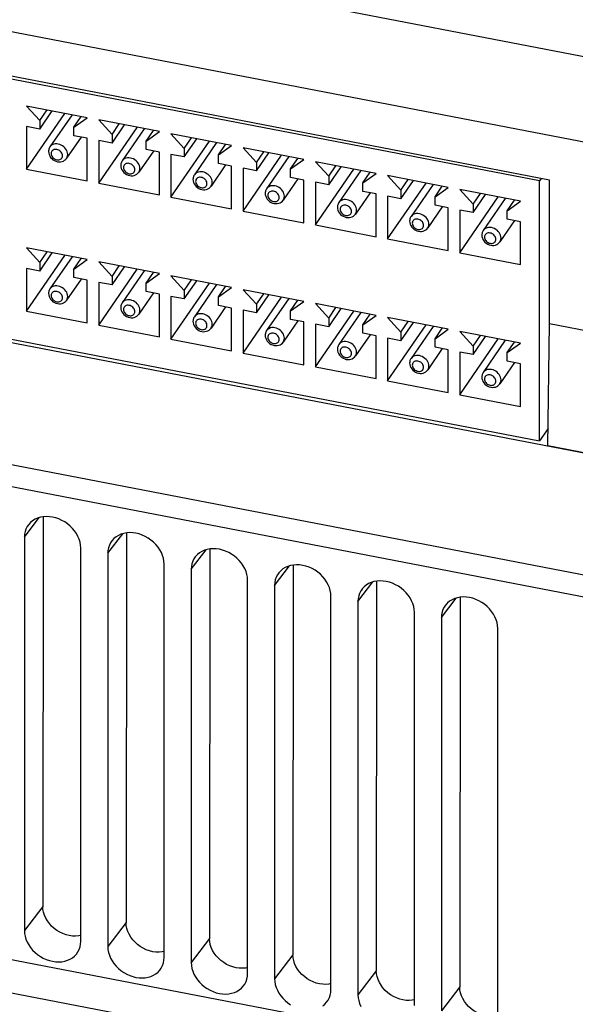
# Model space of a CAD drawing. Extents: x -837 to -216, y -123 to 601.
# Tile 84 of 136: x -334 to -307, y 451 to 500. Entities that reach past the tile are written whole.
import ezdxf

# ---------------------------------------------------------------- set-up
doc = ezdxf.new("R2010")
doc.units = 0
doc.header["$LTSCALE"] = 23.1
doc.layers.add('HEATSINK_AM_0', color=7, linetype='CONTINUOUS')

msp = doc.modelspace()

# ---------------------------------------------------------------- linework, layer by layer
at = {"layer": 'HEATSINK_AM_0', "color": 7}
for p, q in [((-288.944, 494.341), (-370.131, 509.999)), ((-289.822, 490.274), (-371.305, 505.99)), ((-308.199, 491.613), (-346.341, 498.97)), ((-308.698, 491.568), (-345.807, 498.726)), ((-334.126, 495.285), (-333.469, 494.565)), ((-331.119, 494.705), (-334.126, 495.285)), ((-334.126, 492.148), (-332.223, 494.918)), ((-333.469, 494.565), (-333.109, 495.089)), ((-333.469, 494.141), (-332.851, 495.04)), ((-331.873, 494.851), (-332.967, 493.258)), ((-331.777, 494.239), (-331.417, 494.763)), ((-331.777, 494.239), (-331.119, 494.705)), ((-334.126, 494.268), (-334.126, 492.148)), ((-333.469, 494.141), (-334.126, 494.268)), ((-333.469, 494.565), (-333.469, 494.141)), ((-331.777, 493.815), (-331.777, 494.239)), ((-330.546, 494.595), (-329.888, 493.874)), ((-327.539, 494.015), (-330.546, 494.595)), ((-330.546, 491.457), (-328.643, 494.228)), ((-329.888, 493.874), (-329.528, 494.399)), ((-329.888, 493.45), (-329.271, 494.349)), ((-328.293, 494.16), (-329.386, 492.567)), ((-331.419, 493.746), (-332.142, 492.692)), ((-331.119, 493.688), (-331.777, 493.815)), ((-331.119, 491.568), (-331.119, 493.688)), ((-329.888, 493.874), (-329.888, 493.45)), ((-328.197, 493.548), (-327.837, 494.072)), ((-328.197, 493.548), (-327.539, 494.015)), ((-326.966, 493.904), (-326.308, 493.184)), ((-323.959, 493.324), (-326.966, 493.904)), ((-326.308, 493.184), (-325.948, 493.708)), ((-326.308, 492.76), (-325.691, 493.659)), ((-330.546, 493.577), (-330.546, 491.457)), ((-329.888, 493.45), (-330.546, 493.577)), ((-328.197, 493.124), (-328.197, 493.548)), ((-326.966, 490.767), (-325.063, 493.537)), ((-326.308, 493.184), (-326.308, 492.76)), ((-324.712, 493.47), (-325.806, 491.877)), ((-324.617, 492.858), (-324.257, 493.382)), ((-324.617, 492.858), (-323.959, 493.324)), ((-323.386, 493.214), (-322.728, 492.493)), ((-320.379, 492.634), (-323.386, 493.214)), ((-327.838, 493.055), (-328.562, 492.001)), ((-327.539, 492.997), (-328.197, 493.124)), ((-327.539, 490.877), (-327.539, 492.997)), ((-326.966, 492.887), (-326.966, 490.767)), ((-326.308, 492.76), (-326.966, 492.887)), ((-324.617, 492.434), (-324.617, 492.858)), ((-323.386, 490.076), (-321.483, 492.847)), ((-322.728, 492.493), (-322.368, 493.018)), ((-322.728, 492.069), (-322.111, 492.968)), ((-321.132, 492.779), (-322.226, 491.186)), ((-321.037, 492.167), (-320.677, 492.691)), ((-324.258, 492.365), (-324.982, 491.311)), ((-323.959, 492.307), (-324.617, 492.434)), ((-323.959, 490.187), (-323.959, 492.307)), ((-323.386, 492.196), (-323.386, 490.076)), ((-322.728, 492.069), (-323.386, 492.196)), ((-322.728, 492.493), (-322.728, 492.069)), ((-321.037, 492.167), (-320.379, 492.634)), ((-316.799, 491.943), (-319.806, 492.523)), ((-319.806, 492.523), (-319.148, 491.803)), ((-319.148, 491.803), (-318.788, 492.327)), ((-319.148, 491.379), (-318.531, 492.277)), ((-334.126, 492.148), (-331.119, 491.568)), ((-321.037, 491.743), (-321.037, 492.167)), ((-320.379, 491.616), (-321.037, 491.743)), ((-319.806, 489.386), (-317.902, 492.156)), ((-319.148, 491.803), (-319.148, 491.379)), ((-317.552, 492.089), (-318.646, 490.496)), ((-317.456, 491.477), (-317.096, 492.001)), ((-317.456, 491.477), (-316.799, 491.943)), ((-313.218, 491.253), (-316.225, 491.833)), ((-316.225, 491.833), (-315.568, 491.112)), ((-308.613, 491.693), (-308.698, 491.568)), ((-330.546, 491.457), (-327.539, 490.877)), ((-320.678, 491.674), (-321.402, 490.62)), ((-320.379, 489.496), (-320.379, 491.616)), ((-319.806, 491.506), (-319.806, 489.386)), ((-319.148, 491.379), (-319.806, 491.506)), ((-317.456, 491.053), (-317.456, 491.477)), ((-316.225, 488.695), (-314.322, 491.466)), ((-315.568, 491.112), (-315.207, 491.637)), ((-315.568, 490.688), (-314.95, 491.587)), ((-313.972, 491.398), (-315.066, 489.805)), ((-313.876, 490.786), (-313.516, 491.31)), ((-313.876, 490.786), (-313.218, 491.253)), ((-308.698, 478.678), (-308.698, 491.568)), ((-308.199, 484.49), (-308.199, 491.613)), ((-326.966, 490.767), (-323.959, 490.187)), ((-317.098, 490.983), (-317.821, 489.93)), ((-316.799, 490.926), (-317.456, 491.053)), ((-316.799, 488.806), (-316.799, 490.926)), ((-316.225, 490.815), (-316.225, 488.695)), ((-315.568, 490.688), (-316.225, 490.815)), ((-315.568, 491.112), (-315.568, 490.688)), ((-313.876, 490.362), (-313.876, 490.786)), ((-309.638, 490.562), (-312.645, 491.142)), ((-312.645, 491.142), (-311.987, 490.422)), ((-312.645, 488.005), (-310.742, 490.775)), ((-311.987, 490.422), (-311.627, 490.946)), ((-311.987, 489.998), (-311.37, 490.896)), ((-310.391, 490.708), (-311.485, 489.115)), ((-313.518, 490.293), (-314.241, 489.239)), ((-313.218, 490.235), (-313.876, 490.362)), ((-313.218, 488.115), (-313.218, 490.235)), ((-311.987, 490.422), (-311.987, 489.998)), ((-310.296, 490.096), (-309.936, 490.62)), ((-310.296, 490.096), (-309.638, 490.562)), ((-293.681, 475.602), (-367.614, 489.861)), ((-323.386, 490.076), (-320.379, 489.496)), ((-312.645, 490.125), (-312.645, 488.005)), ((-311.987, 489.998), (-312.645, 490.125)), ((-310.296, 489.672), (-310.296, 490.096)), ((-319.806, 489.386), (-316.799, 488.806)), ((-309.937, 489.602), (-310.661, 488.549)), ((-309.638, 489.545), (-310.296, 489.672)), ((-309.638, 487.425), (-309.638, 489.545)), ((-316.225, 488.695), (-313.218, 488.115)), ((-334.126, 488.247), (-333.469, 487.526)), ((-331.119, 487.667), (-334.126, 488.247)), ((-334.126, 485.109), (-332.223, 487.88)), ((-333.469, 487.526), (-333.109, 488.05)), ((-333.469, 487.102), (-332.851, 488.001)), ((-331.873, 487.812), (-332.967, 486.219)), ((-312.645, 488.005), (-309.638, 487.425)), ((-333.469, 487.526), (-333.469, 487.102)), ((-331.777, 487.2), (-331.417, 487.724)), ((-331.777, 487.2), (-331.119, 487.667)), ((-330.546, 487.556), (-329.888, 486.836)), ((-327.539, 486.976), (-330.546, 487.556)), ((-329.888, 486.836), (-329.528, 487.36)), ((-329.888, 486.412), (-329.271, 487.31)), ((-334.126, 487.229), (-334.126, 485.109)), ((-333.469, 487.102), (-334.126, 487.229)), ((-331.777, 486.776), (-331.777, 487.2)), ((-330.546, 484.418), (-328.643, 487.189)), ((-329.888, 486.836), (-329.888, 486.412)), ((-328.293, 487.121), (-329.386, 485.529)), ((-328.197, 486.509), (-327.837, 487.034)), ((-328.197, 486.509), (-327.539, 486.976)), ((-326.966, 486.866), (-326.308, 486.145)), ((-323.959, 486.286), (-326.966, 486.866)), ((-331.419, 486.707), (-332.142, 485.653)), ((-331.119, 486.649), (-331.777, 486.776)), ((-331.119, 484.529), (-331.119, 486.649)), ((-330.546, 486.538), (-330.546, 484.418)), ((-329.888, 486.412), (-330.546, 486.538)), ((-328.197, 486.085), (-328.197, 486.509)), ((-326.966, 483.728), (-325.063, 486.499)), ((-326.308, 486.145), (-325.948, 486.669)), ((-326.308, 485.721), (-325.691, 486.62)), ((-324.712, 486.431), (-325.806, 484.838)), ((-324.617, 485.819), (-324.257, 486.343)), ((-345.807, 485.835), (-308.698, 478.678)), ((-327.838, 486.016), (-328.562, 484.962)), ((-327.539, 485.958), (-328.197, 486.085)), ((-327.539, 483.838), (-327.539, 485.958)), ((-326.966, 485.848), (-326.966, 483.728)), ((-326.308, 485.721), (-326.966, 485.848)), ((-326.308, 486.145), (-326.308, 485.721)), ((-324.617, 485.819), (-323.959, 486.286)), ((-323.386, 486.175), (-322.728, 485.455)), ((-320.379, 485.595), (-323.386, 486.175)), ((-322.728, 485.455), (-322.368, 485.979)), ((-322.728, 485.031), (-322.111, 485.929)), ((-324.617, 485.395), (-324.617, 485.819)), ((-323.959, 485.268), (-324.617, 485.395)), ((-323.386, 483.037), (-321.483, 485.808)), ((-322.728, 485.455), (-322.728, 485.031)), ((-321.132, 485.74), (-322.226, 484.148)), ((-321.037, 485.128), (-320.677, 485.653)), ((-321.037, 485.128), (-320.379, 485.595)), ((-319.806, 485.485), (-319.148, 484.764)), ((-316.799, 484.905), (-319.806, 485.485)), ((-334.126, 485.109), (-331.119, 484.529)), ((-324.258, 485.326), (-324.982, 484.272)), ((-323.959, 483.148), (-323.959, 485.268)), ((-323.386, 485.157), (-323.386, 483.037)), ((-322.728, 485.031), (-323.386, 485.157)), ((-321.037, 484.704), (-321.037, 485.128)), ((-319.806, 482.347), (-317.902, 485.118)), ((-319.148, 484.764), (-318.788, 485.288)), ((-319.148, 484.34), (-318.531, 485.239)), ((-317.552, 485.05), (-318.646, 483.457)), ((-317.456, 484.438), (-317.096, 484.962)), ((-317.456, 484.438), (-316.799, 484.905)), ((-290.512, 468.93), (-370.95, 484.444)), ((-330.546, 484.418), (-327.539, 483.838)), ((-320.678, 484.635), (-321.402, 483.581)), ((-320.379, 484.577), (-321.037, 484.704)), ((-320.379, 482.457), (-320.379, 484.577)), ((-319.806, 484.467), (-319.806, 482.347)), ((-319.148, 484.34), (-319.806, 484.467)), ((-319.148, 484.764), (-319.148, 484.34)), ((-317.456, 484.014), (-317.456, 484.438)), ((-316.225, 484.794), (-315.568, 484.074)), ((-313.218, 484.214), (-316.225, 484.794)), ((-316.225, 481.656), (-314.322, 484.427)), ((-315.568, 484.074), (-315.207, 484.598)), ((-315.568, 483.65), (-314.95, 484.548)), ((-313.972, 484.359), (-315.066, 482.767)), ((-308.282, 478.432), (-308.199, 484.49)), ((-289.599, 480.903), (-308.199, 484.49)), ((-317.098, 483.945), (-317.821, 482.891)), ((-316.799, 483.887), (-317.456, 484.014)), ((-316.799, 481.767), (-316.799, 483.887)), ((-315.568, 484.074), (-315.568, 483.65)), ((-313.876, 483.747), (-313.516, 484.272)), ((-313.876, 483.747), (-313.218, 484.214)), ((-309.638, 483.524), (-312.645, 484.104)), ((-312.645, 484.104), (-311.987, 483.383)), ((-311.987, 483.383), (-311.627, 483.907)), ((-288.16, 467.396), (-373.377, 483.832)), ((-326.966, 483.728), (-323.959, 483.148)), ((-316.225, 483.776), (-316.225, 481.656)), ((-315.568, 483.65), (-316.225, 483.776)), ((-313.876, 483.323), (-313.876, 483.747)), ((-312.645, 480.966), (-310.742, 483.736)), ((-311.987, 482.959), (-311.37, 483.858)), ((-311.987, 483.383), (-311.987, 482.959)), ((-310.391, 483.669), (-311.485, 482.076)), ((-310.296, 483.057), (-309.936, 483.581)), ((-310.296, 483.057), (-309.638, 483.524)), ((-323.386, 483.037), (-320.379, 482.457)), ((-313.518, 483.254), (-314.241, 482.2)), ((-313.218, 483.196), (-313.876, 483.323)), ((-313.218, 481.076), (-313.218, 483.196)), ((-312.645, 483.086), (-312.645, 480.966)), ((-311.987, 482.959), (-312.645, 483.086)), ((-310.296, 482.633), (-310.296, 483.057)), ((-309.937, 482.564), (-310.661, 481.51)), ((-309.638, 482.506), (-310.296, 482.633)), ((-309.638, 480.386), (-309.638, 482.506)), ((-319.806, 482.347), (-316.799, 481.767)), ((-316.225, 481.656), (-313.218, 481.076)), ((-312.645, 480.966), (-309.638, 480.386)), ((-308.27, 479.301), (-308.698, 478.678)), ((-305.04, 477.806), (-308.282, 478.432)), ((-334.234, 473.908), (-333.494, 474.876)), ((-333.31, 474.915), (-333.325, 455.592)), ((-329.176, 474.118), (-329.191, 454.794)), ((-334.234, 473.908), (-334.234, 454.403)), ((-330.099, 473.11), (-329.359, 474.078)), ((-331.438, 453.863), (-331.438, 473.369)), ((-325.964, 472.313), (-325.225, 473.281)), ((-325.041, 473.321), (-325.056, 453.997)), ((-330.099, 473.11), (-330.099, 453.605)), ((-327.304, 453.066), (-327.304, 472.571)), ((-325.964, 472.313), (-325.964, 452.808)), ((-321.83, 471.515), (-321.09, 472.483)), ((-320.906, 472.523), (-320.921, 453.199)), ((-323.169, 452.269), (-323.169, 471.774)), ((-317.695, 470.718), (-316.955, 471.686)), ((-316.772, 471.726), (-316.787, 452.402)), ((-321.83, 471.515), (-321.83, 452.01)), ((-319.034, 451.471), (-319.034, 470.976)), ((-317.695, 470.718), (-317.695, 451.213)), ((-313.56, 469.92), (-312.821, 470.889)), ((-312.637, 470.928), (-312.652, 451.604)), ((-314.9, 450.674), (-314.9, 470.179)), ((-313.56, 469.921), (-313.56, 450.415)), ((-310.765, 449.876), (-310.765, 469.381)), ((-386.719, 462.964), (-294.028, 445.087)), ((-294.028, 443.417), (-387.115, 461.37)), ((-333.325, 455.592), (-334.234, 454.402)), ((-329.191, 454.794), (-330.099, 453.605)), ((-325.056, 453.997), (-325.964, 452.807)), ((-320.921, 453.199), (-321.83, 452.01)), ((-316.787, 452.402), (-317.695, 451.213)), ((-312.652, 451.604), (-313.56, 450.415))]:
    msp.add_line(p, q, dxfattribs=at)
for points in [[(-332.967, 493.258), (-332.987, 493.224), (-333.005, 493.189), (-333.018, 493.151), (-333.028, 493.112), (-333.034, 493.071), (-333.036, 493.029)], [(-332.085, 492.884), (-332.091, 492.952), (-332.108, 493.02), (-332.136, 493.087), (-332.174, 493.151), (-332.222, 493.211), (-332.278, 493.265), (-332.341, 493.312), (-332.409, 493.35), (-332.481, 493.38), (-332.555, 493.399), (-332.628, 493.408), (-332.7, 493.406), (-332.768, 493.394), (-332.831, 493.371), (-332.887, 493.339), (-332.935, 493.297), (-332.967, 493.258)], [(-333.036, 493.029), (-333.03, 492.955), (-333.011, 492.881), (-332.979, 492.808), (-332.935, 492.738), (-332.88, 492.676), (-332.817, 492.623), (-332.747, 492.579), (-332.672, 492.546), (-332.595, 492.525), (-332.516, 492.515), (-332.44, 492.518), (-332.367, 492.532), (-332.3, 492.558), (-332.239, 492.594), (-332.186, 492.639), (-332.142, 492.692)], [(-332.341, 492.821), (-332.345, 492.866), (-332.358, 492.91), (-332.378, 492.954), (-332.407, 492.997), (-332.441, 493.035), (-332.482, 493.068), (-332.526, 493.096), (-332.574, 493.116), (-332.623, 493.13), (-332.672, 493.135), (-332.72, 493.133), (-332.764, 493.123), (-332.805, 493.105), (-332.839, 493.08), (-332.868, 493.049), (-332.888, 493.012), (-332.901, 492.973), (-332.905, 492.93)], [(-332.905, 492.93), (-332.901, 492.885), (-332.888, 492.841), (-332.868, 492.796), (-332.839, 492.754), (-332.805, 492.716), (-332.764, 492.683), (-332.72, 492.655), (-332.672, 492.634), (-332.623, 492.621), (-332.574, 492.615), (-332.526, 492.618), (-332.482, 492.628), (-332.441, 492.646), (-332.407, 492.671), (-332.378, 492.702), (-332.358, 492.738), (-332.345, 492.778), (-332.341, 492.821)], [(-332.142, 492.692), (-332.136, 492.702), (-332.108, 492.758), (-332.091, 492.819), (-332.085, 492.884)], [(-328.504, 492.194), (-328.51, 492.261), (-328.527, 492.329), (-328.556, 492.396), (-328.594, 492.46), (-328.642, 492.52), (-328.698, 492.574), (-328.761, 492.621), (-328.829, 492.66), (-328.901, 492.689), (-328.974, 492.708), (-329.048, 492.717), (-329.12, 492.716), (-329.188, 492.703), (-329.251, 492.681), (-329.307, 492.648), (-329.354, 492.607), (-329.386, 492.567)], [(-329.386, 492.567), (-329.407, 492.534), (-329.424, 492.498), (-329.438, 492.46), (-329.448, 492.421), (-329.454, 492.38), (-329.456, 492.339)], [(-329.456, 492.339), (-329.45, 492.265), (-329.431, 492.19), (-329.399, 492.117), (-329.354, 492.048), (-329.3, 491.986), (-329.237, 491.932), (-329.167, 491.888), (-329.092, 491.855), (-329.014, 491.834), (-328.936, 491.825), (-328.86, 491.827), (-328.787, 491.842), (-328.72, 491.867), (-328.659, 491.903), (-328.606, 491.948), (-328.562, 492.001)], [(-328.761, 492.13), (-328.765, 492.175), (-328.777, 492.22), (-328.798, 492.264), (-328.826, 492.306), (-328.861, 492.344), (-328.901, 492.378), (-328.946, 492.405), (-328.994, 492.426), (-329.043, 492.439), (-329.092, 492.445), (-329.139, 492.442), (-329.184, 492.432), (-329.224, 492.414), (-329.259, 492.39), (-329.287, 492.358), (-329.308, 492.322), (-329.32, 492.282), (-329.325, 492.239)], [(-329.325, 492.239), (-329.32, 492.194), (-329.308, 492.15), (-329.287, 492.106), (-329.259, 492.064), (-329.224, 492.025), (-329.184, 491.992), (-329.139, 491.965), (-329.092, 491.944), (-329.043, 491.93), (-328.994, 491.925), (-328.946, 491.927), (-328.901, 491.937), (-328.861, 491.955), (-328.826, 491.98), (-328.798, 492.011), (-328.777, 492.048), (-328.765, 492.087), (-328.761, 492.13)], [(-328.562, 492.001), (-328.556, 492.011), (-328.527, 492.067), (-328.51, 492.129), (-328.504, 492.194)], [(-325.806, 491.877), (-325.827, 491.843), (-325.844, 491.807), (-325.858, 491.77), (-325.868, 491.731), (-325.874, 491.69), (-325.876, 491.648)], [(-324.924, 491.503), (-324.93, 491.571), (-324.947, 491.639), (-324.975, 491.706), (-325.014, 491.77), (-325.062, 491.83), (-325.118, 491.884), (-325.181, 491.931), (-325.249, 491.969), (-325.321, 491.999), (-325.394, 492.018), (-325.468, 492.027), (-325.539, 492.025), (-325.607, 492.013), (-325.67, 491.99), (-325.726, 491.958), (-325.774, 491.916), (-325.806, 491.877)], [(-325.181, 491.44), (-325.185, 491.485), (-325.197, 491.529), (-325.218, 491.573), (-325.246, 491.616), (-325.281, 491.654), (-325.321, 491.687), (-325.366, 491.715), (-325.413, 491.735), (-325.463, 491.749), (-325.512, 491.754), (-325.559, 491.752), (-325.604, 491.742), (-325.644, 491.724), (-325.679, 491.699), (-325.707, 491.668), (-325.728, 491.631), (-325.74, 491.592), (-325.744, 491.549)], [(-325.876, 491.648), (-325.87, 491.574), (-325.851, 491.5), (-325.818, 491.426), (-325.774, 491.357), (-325.72, 491.295), (-325.656, 491.242), (-325.586, 491.198), (-325.512, 491.165), (-325.434, 491.144), (-325.356, 491.134), (-325.28, 491.137), (-325.207, 491.151), (-325.14, 491.177), (-325.079, 491.213), (-325.026, 491.258), (-324.982, 491.311)], [(-325.744, 491.549), (-325.74, 491.504), (-325.728, 491.46), (-325.707, 491.415), (-325.679, 491.373), (-325.644, 491.335), (-325.604, 491.301), (-325.559, 491.274), (-325.512, 491.253), (-325.463, 491.24), (-325.413, 491.234), (-325.366, 491.237), (-325.321, 491.247), (-325.281, 491.265), (-325.246, 491.29), (-325.218, 491.321), (-325.197, 491.357), (-325.185, 491.397), (-325.181, 491.44)], [(-324.982, 491.311), (-324.975, 491.321), (-324.947, 491.377), (-324.93, 491.438), (-324.924, 491.503)], [(-321.344, 490.813), (-321.35, 490.88), (-321.367, 490.948), (-321.395, 491.015), (-321.434, 491.079), (-321.482, 491.139), (-321.538, 491.193), (-321.601, 491.24), (-321.669, 491.279), (-321.74, 491.308), (-321.814, 491.327), (-321.887, 491.336), (-321.959, 491.335), (-322.027, 491.322), (-322.09, 491.3), (-322.146, 491.267), (-322.194, 491.226), (-322.226, 491.186)], [(-322.226, 491.186), (-322.247, 491.153), (-322.264, 491.117), (-322.278, 491.079), (-322.288, 491.04), (-322.294, 490.999), (-322.296, 490.958)], [(-322.296, 490.958), (-322.289, 490.884), (-322.27, 490.809), (-322.238, 490.736), (-322.194, 490.667), (-322.139, 490.605), (-322.076, 490.551), (-322.006, 490.507), (-321.931, 490.474), (-321.854, 490.453), (-321.776, 490.444), (-321.699, 490.446), (-321.627, 490.461), (-321.559, 490.486), (-321.498, 490.522), (-321.445, 490.567), (-321.402, 490.62)], [(-321.6, 490.749), (-321.605, 490.794), (-321.617, 490.839), (-321.638, 490.883), (-321.666, 490.925), (-321.701, 490.963), (-321.741, 490.997), (-321.786, 491.024), (-321.833, 491.045), (-321.882, 491.058), (-321.931, 491.064), (-321.979, 491.061), (-322.024, 491.051), (-322.064, 491.033), (-322.099, 491.009), (-322.127, 490.977), (-322.148, 490.941), (-322.16, 490.901), (-322.164, 490.858)], [(-322.164, 490.858), (-322.16, 490.813), (-322.148, 490.769), (-322.127, 490.725), (-322.099, 490.683), (-322.064, 490.644), (-322.024, 490.611), (-321.979, 490.584), (-321.931, 490.563), (-321.882, 490.549), (-321.833, 490.544), (-321.786, 490.546), (-321.741, 490.556), (-321.701, 490.574), (-321.666, 490.599), (-321.638, 490.63), (-321.617, 490.667), (-321.605, 490.706), (-321.6, 490.749)], [(-321.402, 490.62), (-321.395, 490.63), (-321.367, 490.686), (-321.35, 490.748), (-321.344, 490.813)], [(-318.646, 490.496), (-318.666, 490.462), (-318.684, 490.426), (-318.697, 490.389), (-318.707, 490.35), (-318.713, 490.309), (-318.716, 490.267)], [(-318.716, 490.267), (-318.709, 490.193), (-318.69, 490.119), (-318.658, 490.045), (-318.614, 489.976), (-318.559, 489.914), (-318.496, 489.861), (-318.426, 489.817), (-318.351, 489.784), (-318.274, 489.762), (-318.196, 489.753), (-318.119, 489.756), (-318.046, 489.77), (-317.979, 489.796), (-317.918, 489.832), (-317.865, 489.877), (-317.821, 489.93)], [(-317.764, 490.122), (-317.77, 490.19), (-317.787, 490.258), (-317.815, 490.325), (-317.854, 490.389), (-317.901, 490.449), (-317.957, 490.503), (-318.02, 490.55), (-318.088, 490.588), (-318.16, 490.617), (-318.234, 490.637), (-318.307, 490.646), (-318.379, 490.644), (-318.447, 490.632), (-318.51, 490.609), (-318.566, 490.577), (-318.614, 490.535), (-318.646, 490.496)], [(-318.02, 490.059), (-318.024, 490.104), (-318.037, 490.148), (-318.057, 490.192), (-318.086, 490.235), (-318.12, 490.273), (-318.161, 490.306), (-318.205, 490.333), (-318.253, 490.354), (-318.302, 490.368), (-318.351, 490.373), (-318.399, 490.371), (-318.443, 490.361), (-318.484, 490.343), (-318.518, 490.318), (-318.547, 490.287), (-318.567, 490.25), (-318.58, 490.211), (-318.584, 490.168)], [(-318.584, 490.168), (-318.58, 490.123), (-318.567, 490.079), (-318.547, 490.034), (-318.518, 489.992), (-318.484, 489.954), (-318.443, 489.92), (-318.399, 489.893), (-318.351, 489.872), (-318.302, 489.859), (-318.253, 489.853), (-318.205, 489.856), (-318.161, 489.866), (-318.12, 489.884), (-318.086, 489.909), (-318.057, 489.94), (-318.037, 489.976), (-318.024, 490.016), (-318.02, 490.059)], [(-317.821, 489.93), (-317.815, 489.94), (-317.787, 489.996), (-317.77, 490.057), (-317.764, 490.122)], [(-315.066, 489.805), (-315.086, 489.772), (-315.104, 489.736), (-315.117, 489.698), (-315.127, 489.659), (-315.133, 489.618), (-315.135, 489.577)], [(-314.184, 489.432), (-314.189, 489.499), (-314.207, 489.567), (-314.235, 489.634), (-314.273, 489.698), (-314.321, 489.758), (-314.377, 489.812), (-314.44, 489.859), (-314.508, 489.898), (-314.58, 489.927), (-314.653, 489.946), (-314.727, 489.955), (-314.799, 489.954), (-314.867, 489.941), (-314.93, 489.919), (-314.986, 489.886), (-315.034, 489.845), (-315.066, 489.805)], [(-315.135, 489.577), (-315.129, 489.503), (-315.11, 489.428), (-315.078, 489.355), (-315.034, 489.286), (-314.979, 489.224), (-314.916, 489.17), (-314.846, 489.126), (-314.771, 489.093), (-314.693, 489.072), (-314.615, 489.063), (-314.539, 489.065), (-314.466, 489.08), (-314.399, 489.105), (-314.338, 489.141), (-314.285, 489.186), (-314.241, 489.239)], [(-314.44, 489.368), (-314.444, 489.413), (-314.456, 489.458), (-314.477, 489.502), (-314.505, 489.544), (-314.54, 489.582), (-314.58, 489.616), (-314.625, 489.643), (-314.673, 489.664), (-314.722, 489.677), (-314.771, 489.683), (-314.819, 489.68), (-314.863, 489.67), (-314.903, 489.652), (-314.938, 489.628), (-314.966, 489.596), (-314.987, 489.56), (-314.999, 489.52), (-315.004, 489.477)], [(-315.004, 489.477), (-314.999, 489.432), (-314.987, 489.388), (-314.966, 489.344), (-314.938, 489.302), (-314.903, 489.263), (-314.863, 489.23), (-314.819, 489.203), (-314.771, 489.182), (-314.722, 489.168), (-314.673, 489.163), (-314.625, 489.165), (-314.58, 489.175), (-314.54, 489.193), (-314.505, 489.218), (-314.477, 489.249), (-314.456, 489.286), (-314.444, 489.325), (-314.44, 489.368)], [(-314.241, 489.239), (-314.235, 489.249), (-314.207, 489.305), (-314.189, 489.367), (-314.184, 489.432)], [(-310.603, 488.741), (-310.609, 488.809), (-310.626, 488.877), (-310.655, 488.944), (-310.693, 489.008), (-310.741, 489.068), (-310.797, 489.122), (-310.86, 489.169), (-310.928, 489.207), (-311, 489.236), (-311.073, 489.256), (-311.147, 489.265), (-311.218, 489.263), (-311.286, 489.251), (-311.349, 489.228), (-311.405, 489.196), (-311.453, 489.154), (-311.485, 489.115)], [(-311.485, 489.115), (-311.506, 489.081), (-311.523, 489.045), (-311.537, 489.008), (-311.547, 488.969), (-311.553, 488.928), (-311.555, 488.886)], [(-311.555, 488.886), (-311.549, 488.812), (-311.53, 488.738), (-311.498, 488.664), (-311.453, 488.595), (-311.399, 488.533), (-311.335, 488.48), (-311.265, 488.436), (-311.191, 488.403), (-311.113, 488.381), (-311.035, 488.372), (-310.959, 488.375), (-310.886, 488.389), (-310.819, 488.415), (-310.758, 488.451), (-310.705, 488.496), (-310.661, 488.549)], [(-310.86, 488.678), (-310.864, 488.723), (-310.876, 488.767), (-310.897, 488.811), (-310.925, 488.854), (-310.96, 488.892), (-311, 488.925), (-311.045, 488.952), (-311.092, 488.973), (-311.142, 488.987), (-311.191, 488.992), (-311.238, 488.99), (-311.283, 488.98), (-311.323, 488.962), (-311.358, 488.937), (-311.386, 488.906), (-311.407, 488.869), (-311.419, 488.83), (-311.423, 488.787)], [(-311.423, 488.787), (-311.419, 488.742), (-311.407, 488.698), (-311.386, 488.653), (-311.358, 488.611), (-311.323, 488.573), (-311.283, 488.539), (-311.238, 488.512), (-311.191, 488.491), (-311.142, 488.478), (-311.092, 488.472), (-311.045, 488.475), (-311, 488.485), (-310.96, 488.503), (-310.925, 488.528), (-310.897, 488.559), (-310.876, 488.595), (-310.864, 488.635), (-310.86, 488.678)], [(-310.661, 488.549), (-310.655, 488.559), (-310.626, 488.615), (-310.609, 488.676), (-310.603, 488.741)], [(-332.085, 485.845), (-332.091, 485.913), (-332.108, 485.981), (-332.136, 486.048), (-332.174, 486.112), (-332.222, 486.172), (-332.278, 486.226), (-332.341, 486.273), (-332.409, 486.311), (-332.481, 486.341), (-332.555, 486.36), (-332.628, 486.369), (-332.7, 486.367), (-332.768, 486.355), (-332.831, 486.332), (-332.887, 486.3), (-332.935, 486.259), (-332.967, 486.219)], [(-332.967, 486.219), (-332.987, 486.186), (-333.005, 486.15), (-333.018, 486.112), (-333.028, 486.073), (-333.034, 486.032), (-333.036, 485.99)], [(-333.036, 485.99), (-333.03, 485.916), (-333.011, 485.842), (-332.979, 485.769), (-332.935, 485.7), (-332.88, 485.637), (-332.817, 485.584), (-332.747, 485.54), (-332.672, 485.507), (-332.595, 485.486), (-332.516, 485.476), (-332.44, 485.479), (-332.367, 485.494), (-332.3, 485.519), (-332.239, 485.555), (-332.186, 485.6), (-332.142, 485.653)], [(-332.341, 485.782), (-332.345, 485.827), (-332.358, 485.871), (-332.378, 485.916), (-332.407, 485.958), (-332.441, 485.996), (-332.482, 486.029), (-332.526, 486.057), (-332.574, 486.078), (-332.623, 486.091), (-332.672, 486.096), (-332.72, 486.094), (-332.764, 486.084), (-332.805, 486.066), (-332.839, 486.041), (-332.868, 486.01), (-332.888, 485.974), (-332.901, 485.934), (-332.905, 485.891)], [(-332.905, 485.891), (-332.901, 485.846), (-332.888, 485.802), (-332.868, 485.757), (-332.839, 485.715), (-332.805, 485.677), (-332.764, 485.644), (-332.72, 485.616), (-332.672, 485.595), (-332.623, 485.582), (-332.574, 485.576), (-332.526, 485.579), (-332.482, 485.589), (-332.441, 485.607), (-332.407, 485.632), (-332.378, 485.663), (-332.358, 485.699), (-332.345, 485.739), (-332.341, 485.782)], [(-332.142, 485.653), (-332.136, 485.663), (-332.108, 485.719), (-332.091, 485.78), (-332.085, 485.845)], [(-329.386, 485.529), (-329.407, 485.495), (-329.424, 485.459), (-329.438, 485.421), (-329.448, 485.382), (-329.454, 485.342), (-329.456, 485.3)], [(-328.504, 485.155), (-328.51, 485.222), (-328.527, 485.29), (-328.556, 485.357), (-328.594, 485.421), (-328.642, 485.481), (-328.698, 485.535), (-328.761, 485.582), (-328.829, 485.621), (-328.901, 485.65), (-328.974, 485.67), (-329.048, 485.679), (-329.12, 485.677), (-329.188, 485.665), (-329.251, 485.642), (-329.307, 485.609), (-329.354, 485.568), (-329.386, 485.529)], [(-328.761, 485.092), (-328.765, 485.136), (-328.777, 485.181), (-328.798, 485.225), (-328.826, 485.267), (-328.861, 485.305), (-328.901, 485.339), (-328.946, 485.366), (-328.994, 485.387), (-329.043, 485.4), (-329.092, 485.406), (-329.139, 485.404), (-329.184, 485.393), (-329.224, 485.375), (-329.259, 485.351), (-329.287, 485.319), (-329.308, 485.283), (-329.32, 485.244), (-329.325, 485.2)], [(-329.456, 485.3), (-329.45, 485.226), (-329.431, 485.152), (-329.399, 485.078), (-329.354, 485.009), (-329.3, 484.947), (-329.237, 484.893), (-329.167, 484.849), (-329.092, 484.817), (-329.014, 484.795), (-328.936, 484.786), (-328.86, 484.789), (-328.787, 484.803), (-328.72, 484.829), (-328.659, 484.864), (-328.606, 484.909), (-328.562, 484.962)], [(-329.325, 485.2), (-329.32, 485.155), (-329.308, 485.111), (-329.287, 485.067), (-329.259, 485.025), (-329.224, 484.987), (-329.184, 484.953), (-329.139, 484.926), (-329.092, 484.905), (-329.043, 484.892), (-328.994, 484.886), (-328.946, 484.888), (-328.901, 484.899), (-328.861, 484.916), (-328.826, 484.941), (-328.798, 484.973), (-328.777, 485.009), (-328.765, 485.048), (-328.761, 485.092)], [(-328.562, 484.962), (-328.556, 484.972), (-328.527, 485.028), (-328.51, 485.09), (-328.504, 485.155)], [(-324.924, 484.464), (-324.93, 484.532), (-324.947, 484.6), (-324.975, 484.667), (-325.014, 484.731), (-325.062, 484.791), (-325.118, 484.845), (-325.181, 484.892), (-325.249, 484.93), (-325.321, 484.96), (-325.394, 484.979), (-325.468, 484.988), (-325.539, 484.986), (-325.607, 484.974), (-325.67, 484.951), (-325.726, 484.919), (-325.774, 484.878), (-325.806, 484.838)], [(-325.806, 484.838), (-325.827, 484.804), (-325.844, 484.769), (-325.858, 484.731), (-325.868, 484.692), (-325.874, 484.651), (-325.876, 484.609)], [(-325.876, 484.609), (-325.87, 484.535), (-325.851, 484.461), (-325.818, 484.388), (-325.774, 484.319), (-325.72, 484.256), (-325.656, 484.203), (-325.586, 484.159), (-325.512, 484.126), (-325.434, 484.105), (-325.356, 484.095), (-325.28, 484.098), (-325.207, 484.113), (-325.14, 484.138), (-325.079, 484.174), (-325.026, 484.219), (-324.982, 484.272)], [(-325.181, 484.401), (-325.185, 484.446), (-325.197, 484.49), (-325.218, 484.535), (-325.246, 484.577), (-325.281, 484.615), (-325.321, 484.648), (-325.366, 484.676), (-325.413, 484.697), (-325.463, 484.71), (-325.512, 484.715), (-325.559, 484.713), (-325.604, 484.703), (-325.644, 484.685), (-325.679, 484.66), (-325.707, 484.629), (-325.728, 484.593), (-325.74, 484.553), (-325.744, 484.51)], [(-325.744, 484.51), (-325.74, 484.465), (-325.728, 484.421), (-325.707, 484.376), (-325.679, 484.334), (-325.644, 484.296), (-325.604, 484.263), (-325.559, 484.235), (-325.512, 484.214), (-325.463, 484.201), (-325.413, 484.195), (-325.366, 484.198), (-325.321, 484.208), (-325.281, 484.226), (-325.246, 484.251), (-325.218, 484.282), (-325.197, 484.318), (-325.185, 484.358), (-325.181, 484.401)], [(-324.982, 484.272), (-324.975, 484.282), (-324.947, 484.338), (-324.93, 484.399), (-324.924, 484.464)], [(-322.226, 484.148), (-322.247, 484.114), (-322.264, 484.078), (-322.278, 484.04), (-322.288, 484.001), (-322.294, 483.961), (-322.296, 483.919)], [(-322.296, 483.919), (-322.289, 483.845), (-322.27, 483.771), (-322.238, 483.697), (-322.194, 483.628), (-322.139, 483.566), (-322.076, 483.512), (-322.006, 483.468), (-321.931, 483.436), (-321.854, 483.414), (-321.776, 483.405), (-321.699, 483.408), (-321.627, 483.422), (-321.559, 483.448), (-321.498, 483.483), (-321.445, 483.528), (-321.402, 483.581)], [(-321.344, 483.774), (-321.35, 483.841), (-321.367, 483.909), (-321.395, 483.976), (-321.434, 484.04), (-321.482, 484.1), (-321.538, 484.154), (-321.601, 484.201), (-321.669, 484.24), (-321.74, 484.269), (-321.814, 484.289), (-321.887, 484.298), (-321.959, 484.296), (-322.027, 484.283), (-322.09, 484.261), (-322.146, 484.228), (-322.194, 484.187), (-322.226, 484.148)], [(-321.6, 483.711), (-321.605, 483.755), (-321.617, 483.8), (-321.638, 483.844), (-321.666, 483.886), (-321.701, 483.924), (-321.741, 483.958), (-321.786, 483.985), (-321.833, 484.006), (-321.882, 484.019), (-321.931, 484.025), (-321.979, 484.022), (-322.024, 484.012), (-322.064, 483.994), (-322.099, 483.97), (-322.127, 483.938), (-322.148, 483.902), (-322.16, 483.863), (-322.164, 483.819)], [(-322.164, 483.819), (-322.16, 483.774), (-322.148, 483.73), (-322.127, 483.686), (-322.099, 483.644), (-322.064, 483.606), (-322.024, 483.572), (-321.979, 483.545), (-321.931, 483.524), (-321.882, 483.511), (-321.833, 483.505), (-321.786, 483.507), (-321.741, 483.518), (-321.701, 483.535), (-321.666, 483.56), (-321.638, 483.592), (-321.617, 483.628), (-321.605, 483.667), (-321.6, 483.711)], [(-321.402, 483.581), (-321.395, 483.591), (-321.367, 483.647), (-321.35, 483.709), (-321.344, 483.774)], [(-318.646, 483.457), (-318.666, 483.423), (-318.684, 483.388), (-318.697, 483.35), (-318.707, 483.311), (-318.713, 483.27), (-318.716, 483.228)], [(-317.764, 483.083), (-317.77, 483.151), (-317.787, 483.219), (-317.815, 483.286), (-317.854, 483.35), (-317.901, 483.41), (-317.957, 483.464), (-318.02, 483.511), (-318.088, 483.549), (-318.16, 483.579), (-318.234, 483.598), (-318.307, 483.607), (-318.379, 483.605), (-318.447, 483.593), (-318.51, 483.57), (-318.566, 483.538), (-318.614, 483.497), (-318.646, 483.457)], [(-318.716, 483.228), (-318.709, 483.154), (-318.69, 483.08), (-318.658, 483.007), (-318.614, 482.938), (-318.559, 482.875), (-318.496, 482.822), (-318.426, 482.778), (-318.351, 482.745), (-318.274, 482.724), (-318.196, 482.714), (-318.119, 482.717), (-318.046, 482.732), (-317.979, 482.757), (-317.918, 482.793), (-317.865, 482.838), (-317.821, 482.891)], [(-318.02, 483.02), (-318.024, 483.065), (-318.037, 483.109), (-318.057, 483.154), (-318.086, 483.196), (-318.12, 483.234), (-318.161, 483.267), (-318.205, 483.295), (-318.253, 483.315), (-318.302, 483.329), (-318.351, 483.334), (-318.399, 483.332), (-318.443, 483.322), (-318.484, 483.304), (-318.518, 483.279), (-318.547, 483.248), (-318.567, 483.212), (-318.58, 483.172), (-318.584, 483.129)], [(-318.584, 483.129), (-318.58, 483.084), (-318.567, 483.04), (-318.547, 482.995), (-318.518, 482.953), (-318.484, 482.915), (-318.443, 482.882), (-318.399, 482.854), (-318.351, 482.833), (-318.302, 482.82), (-318.253, 482.814), (-318.205, 482.817), (-318.161, 482.827), (-318.12, 482.845), (-318.086, 482.87), (-318.057, 482.901), (-318.037, 482.937), (-318.024, 482.977), (-318.02, 483.02)], [(-317.821, 482.891), (-317.815, 482.901), (-317.787, 482.957), (-317.77, 483.018), (-317.764, 483.083)], [(-314.184, 482.393), (-314.189, 482.46), (-314.207, 482.528), (-314.235, 482.595), (-314.273, 482.659), (-314.321, 482.719), (-314.377, 482.773), (-314.44, 482.82), (-314.508, 482.859), (-314.58, 482.888), (-314.653, 482.908), (-314.727, 482.916), (-314.799, 482.915), (-314.867, 482.902), (-314.93, 482.88), (-314.986, 482.847), (-315.034, 482.806), (-315.066, 482.767)], [(-315.066, 482.767), (-315.086, 482.733), (-315.104, 482.697), (-315.117, 482.659), (-315.127, 482.62), (-315.133, 482.58), (-315.135, 482.538)], [(-315.135, 482.538), (-315.129, 482.464), (-315.11, 482.39), (-315.078, 482.316), (-315.034, 482.247), (-314.979, 482.185), (-314.916, 482.131), (-314.846, 482.087), (-314.771, 482.054), (-314.693, 482.033), (-314.615, 482.024), (-314.539, 482.027), (-314.466, 482.041), (-314.399, 482.067), (-314.338, 482.102), (-314.285, 482.147), (-314.241, 482.2)], [(-314.44, 482.33), (-314.444, 482.374), (-314.456, 482.419), (-314.477, 482.463), (-314.505, 482.505), (-314.54, 482.543), (-314.58, 482.577), (-314.625, 482.604), (-314.673, 482.625), (-314.722, 482.638), (-314.771, 482.644), (-314.819, 482.641), (-314.863, 482.631), (-314.903, 482.613), (-314.938, 482.589), (-314.966, 482.557), (-314.987, 482.521), (-314.999, 482.482), (-315.004, 482.438)], [(-315.004, 482.438), (-314.999, 482.393), (-314.987, 482.349), (-314.966, 482.305), (-314.938, 482.263), (-314.903, 482.224), (-314.863, 482.191), (-314.819, 482.164), (-314.771, 482.143), (-314.722, 482.13), (-314.673, 482.124), (-314.625, 482.126), (-314.58, 482.137), (-314.54, 482.154), (-314.505, 482.179), (-314.477, 482.21), (-314.456, 482.247), (-314.444, 482.286), (-314.44, 482.33)], [(-314.241, 482.2), (-314.235, 482.21), (-314.207, 482.266), (-314.189, 482.328), (-314.184, 482.393)], [(-311.485, 482.076), (-311.506, 482.042), (-311.523, 482.007), (-311.537, 481.969), (-311.547, 481.93), (-311.553, 481.889), (-311.555, 481.847)], [(-310.603, 481.702), (-310.609, 481.77), (-310.626, 481.838), (-310.655, 481.905), (-310.693, 481.969), (-310.741, 482.029), (-310.797, 482.083), (-310.86, 482.13), (-310.928, 482.168), (-311, 482.198), (-311.073, 482.217), (-311.147, 482.226), (-311.218, 482.224), (-311.286, 482.212), (-311.349, 482.189), (-311.405, 482.157), (-311.453, 482.116), (-311.485, 482.076)], [(-310.86, 481.639), (-310.864, 481.684), (-310.876, 481.728), (-310.897, 481.773), (-310.925, 481.815), (-310.96, 481.853), (-311, 481.886), (-311.045, 481.914), (-311.092, 481.934), (-311.142, 481.948), (-311.191, 481.953), (-311.238, 481.951), (-311.283, 481.941), (-311.323, 481.923), (-311.358, 481.898), (-311.386, 481.867), (-311.407, 481.831), (-311.419, 481.791), (-311.423, 481.748)], [(-311.555, 481.847), (-311.549, 481.773), (-311.53, 481.699), (-311.498, 481.626), (-311.453, 481.556), (-311.399, 481.494), (-311.335, 481.441), (-311.265, 481.397), (-311.191, 481.364), (-311.113, 481.343), (-311.035, 481.333), (-310.959, 481.336), (-310.886, 481.351), (-310.819, 481.376), (-310.758, 481.412), (-310.705, 481.457), (-310.661, 481.51)], [(-311.423, 481.748), (-311.419, 481.703), (-311.407, 481.659), (-311.386, 481.614), (-311.358, 481.572), (-311.323, 481.534), (-311.283, 481.501), (-311.238, 481.473), (-311.191, 481.452), (-311.142, 481.439), (-311.092, 481.433), (-311.045, 481.436), (-311, 481.446), (-310.96, 481.464), (-310.925, 481.489), (-310.897, 481.52), (-310.876, 481.556), (-310.864, 481.596), (-310.86, 481.639)], [(-310.661, 481.51), (-310.655, 481.52), (-310.626, 481.576), (-310.609, 481.637), (-310.603, 481.702)], [(-331.438, 473.369), (-331.447, 473.513), (-331.473, 473.656), (-331.517, 473.8), (-331.577, 473.943), (-331.653, 474.081), (-331.743, 474.214), (-331.848, 474.34), (-331.964, 474.456), (-332.092, 474.563), (-332.229, 474.658), (-332.374, 474.74), (-332.525, 474.808), (-332.679, 474.861), (-332.836, 474.9), (-332.992, 474.922), (-333.147, 474.928), (-333.297, 474.918), (-333.442, 474.892), (-333.579, 474.85), (-333.707, 474.792), (-333.824, 474.721), (-333.929, 474.635), (-334.019, 474.538), (-334.03, 474.524)], [(-334.03, 474.524), (-334.095, 474.428), (-334.155, 474.309), (-334.198, 474.182), (-334.225, 474.048), (-334.234, 473.908)], [(-327.304, 472.571), (-327.313, 472.715), (-327.339, 472.859), (-327.382, 473.003), (-327.442, 473.145), (-327.518, 473.284), (-327.609, 473.416), (-327.713, 473.542), (-327.83, 473.659), (-327.958, 473.765), (-328.095, 473.86), (-328.24, 473.942), (-328.39, 474.011), (-328.545, 474.064), (-328.701, 474.102), (-328.858, 474.124), (-329.012, 474.13), (-329.163, 474.12), (-329.308, 474.094), (-329.445, 474.052), (-329.573, 473.995), (-329.689, 473.923), (-329.794, 473.838), (-329.885, 473.74), (-329.895, 473.727)], [(-329.895, 473.727), (-329.96, 473.631), (-330.02, 473.512), (-330.064, 473.384), (-330.09, 473.251), (-330.099, 473.11)], [(-323.169, 471.774), (-323.178, 471.918), (-323.204, 472.061), (-323.247, 472.206), (-323.307, 472.348), (-323.383, 472.486), (-323.474, 472.619), (-323.578, 472.745), (-323.695, 472.861), (-323.823, 472.968), (-323.96, 473.063), (-324.105, 473.145), (-324.256, 473.213), (-324.41, 473.267), (-324.567, 473.305), (-324.723, 473.327), (-324.878, 473.333), (-325.028, 473.323), (-325.173, 473.297), (-325.31, 473.255), (-325.438, 473.198), (-325.555, 473.126), (-325.659, 473.041), (-325.75, 472.943), (-325.76, 472.929)], [(-325.76, 472.929), (-325.826, 472.834), (-325.886, 472.714), (-325.929, 472.587), (-325.955, 472.453), (-325.964, 472.313)], [(-319.034, 470.976), (-319.043, 471.12), (-319.069, 471.264), (-319.113, 471.408), (-319.173, 471.55), (-319.249, 471.689), (-319.339, 471.822), (-319.444, 471.947), (-319.561, 472.064), (-319.688, 472.17), (-319.826, 472.265), (-319.97, 472.347), (-320.121, 472.416), (-320.275, 472.469), (-320.432, 472.507), (-320.588, 472.529), (-320.743, 472.536), (-320.894, 472.525), (-321.038, 472.499), (-321.175, 472.457), (-321.303, 472.4), (-321.42, 472.328), (-321.525, 472.243), (-321.615, 472.145), (-321.626, 472.132)], [(-321.626, 472.132), (-321.691, 472.036), (-321.751, 471.917), (-321.794, 471.789), (-321.821, 471.656), (-321.83, 471.515)], [(-314.9, 470.179), (-314.909, 470.323), (-314.935, 470.466), (-314.978, 470.611), (-315.038, 470.753), (-315.114, 470.891), (-315.205, 471.024), (-315.309, 471.15), (-315.426, 471.267), (-315.554, 471.373), (-315.691, 471.468), (-315.836, 471.55), (-315.986, 471.618), (-316.141, 471.672), (-316.297, 471.71), (-316.454, 471.732), (-316.608, 471.738), (-316.759, 471.728), (-316.904, 471.702), (-317.041, 471.66), (-317.169, 471.603), (-317.285, 471.531), (-317.39, 471.446), (-317.481, 471.348), (-317.491, 471.335)], [(-317.491, 471.335), (-317.556, 471.239), (-317.616, 471.119), (-317.66, 470.992), (-317.686, 470.858), (-317.695, 470.718)], [(-310.765, 469.381), (-310.774, 469.525), (-310.8, 469.669), (-310.844, 469.813), (-310.903, 469.955), (-310.979, 470.094), (-311.07, 470.227), (-311.174, 470.352), (-311.291, 470.469), (-311.419, 470.576), (-311.556, 470.67), (-311.701, 470.752), (-311.852, 470.821), (-312.006, 470.874), (-312.163, 470.912), (-312.319, 470.935), (-312.474, 470.941), (-312.624, 470.931), (-312.769, 470.904), (-312.906, 470.862), (-313.034, 470.805), (-313.151, 470.733), (-313.255, 470.648), (-313.346, 470.55), (-313.356, 470.537)], [(-313.356, 470.537), (-313.422, 470.441), (-313.482, 470.322), (-313.525, 470.195), (-313.551, 470.061), (-313.56, 469.921)], [(-331.438, 454.158), (-331.541, 454.136), (-331.693, 454.123), (-331.849, 454.127), (-332.008, 454.149), (-332.167, 454.188), (-332.323, 454.244), (-332.475, 454.316), (-332.62, 454.403), (-332.757, 454.504), (-332.882, 454.617), (-332.994, 454.74), (-333.092, 454.872), (-333.175, 455.011), (-333.24, 455.155), (-333.287, 455.302), (-333.315, 455.445), (-333.325, 455.588)], [(-327.304, 453.36), (-327.406, 453.339), (-327.558, 453.325), (-327.714, 453.329), (-327.873, 453.351), (-328.032, 453.391), (-328.189, 453.447), (-328.341, 453.519), (-328.486, 453.606), (-328.622, 453.707), (-328.747, 453.819), (-328.86, 453.943), (-328.958, 454.075), (-329.04, 454.214), (-329.105, 454.358), (-329.153, 454.504), (-329.181, 454.648), (-329.19, 454.791)], [(-334.234, 454.403), (-334.225, 454.259), (-334.198, 454.115), (-334.155, 453.971), (-334.095, 453.829), (-334.019, 453.69), (-333.929, 453.557), (-333.824, 453.432), (-333.707, 453.315), (-333.579, 453.209), (-333.442, 453.114), (-333.297, 453.032), (-333.147, 452.963), (-332.992, 452.91), (-332.836, 452.872), (-332.679, 452.85), (-332.525, 452.843), (-332.374, 452.854), (-332.229, 452.88), (-332.092, 452.922), (-331.964, 452.979), (-331.848, 453.051), (-331.743, 453.136), (-331.653, 453.234), (-331.58, 453.337)], [(-331.58, 453.337), (-331.517, 453.462), (-331.473, 453.59), (-331.447, 453.723), (-331.438, 453.863)], [(-330.099, 453.605), (-330.09, 453.461), (-330.064, 453.318), (-330.02, 453.173), (-329.96, 453.031), (-329.885, 452.893), (-329.794, 452.76), (-329.689, 452.634), (-329.573, 452.518), (-329.445, 452.411), (-329.308, 452.316), (-329.163, 452.234), (-329.012, 452.166), (-328.858, 452.112), (-328.701, 452.074), (-328.545, 452.052), (-328.39, 452.046), (-328.24, 452.056), (-328.095, 452.082), (-327.958, 452.124), (-327.83, 452.181), (-327.713, 452.253), (-327.609, 452.338), (-327.518, 452.436), (-327.446, 452.539)], [(-323.169, 452.563), (-323.271, 452.541), (-323.423, 452.528), (-323.58, 452.532), (-323.739, 452.554), (-323.898, 452.593), (-324.054, 452.649), (-324.206, 452.721), (-324.351, 452.809), (-324.487, 452.909), (-324.613, 453.022), (-324.725, 453.145), (-324.823, 453.278), (-324.905, 453.416), (-324.971, 453.561), (-325.018, 453.707), (-325.046, 453.85), (-325.055, 453.993)], [(-319.034, 451.766), (-319.137, 451.744), (-319.289, 451.73), (-319.445, 451.734), (-319.604, 451.757), (-319.763, 451.796), (-319.919, 451.852), (-320.071, 451.924), (-320.217, 452.011), (-320.353, 452.112), (-320.478, 452.225), (-320.59, 452.348), (-320.688, 452.48), (-320.771, 452.619), (-320.836, 452.763), (-320.883, 452.909), (-320.911, 453.053), (-320.921, 453.196)], [(-327.446, 452.539), (-327.382, 452.665), (-327.339, 452.792), (-327.313, 452.926), (-327.304, 453.066)], [(-325.964, 452.808), (-325.955, 452.664), (-325.929, 452.52), (-325.886, 452.376), (-325.826, 452.234), (-325.75, 452.095), (-325.659, 451.962), (-325.555, 451.837), (-325.438, 451.72), (-325.31, 451.614), (-325.173, 451.519), (-325.028, 451.437), (-324.878, 451.368), (-324.723, 451.315), (-324.567, 451.277), (-324.41, 451.255), (-324.256, 451.248), (-324.105, 451.259), (-323.96, 451.285), (-323.823, 451.327), (-323.695, 451.384), (-323.578, 451.456), (-323.474, 451.541), (-323.383, 451.639), (-323.311, 451.742)], [(-323.311, 451.742), (-323.247, 451.867), (-323.204, 451.995), (-323.178, 452.128), (-323.169, 452.269)], [(-314.9, 450.968), (-315.002, 450.946), (-315.154, 450.933), (-315.31, 450.937), (-315.469, 450.959), (-315.628, 450.998), (-315.785, 451.055), (-315.937, 451.127), (-316.082, 451.214), (-316.218, 451.314), (-316.343, 451.427), (-316.456, 451.551), (-316.554, 451.683), (-316.636, 451.822), (-316.701, 451.966), (-316.749, 452.112), (-316.777, 452.255), (-316.786, 452.398)], [(-321.83, 452.01), (-321.821, 451.866), (-321.794, 451.723), (-321.751, 451.579), (-321.691, 451.436), (-321.615, 451.298), (-321.525, 451.165), (-321.42, 451.039), (-321.303, 450.923), (-321.175, 450.816), (-321.038, 450.721)], [(-319.176, 450.945), (-319.113, 451.07), (-319.069, 451.197), (-319.043, 451.331), (-319.034, 451.471)], [(-317.695, 451.213), (-317.686, 451.069), (-317.66, 450.925), (-317.616, 450.781), (-317.556, 450.639)], [(-310.765, 450.171), (-310.867, 450.149), (-311.019, 450.135), (-311.176, 450.14), (-311.335, 450.162), (-311.494, 450.201), (-311.65, 450.257), (-311.802, 450.329), (-311.947, 450.416), (-312.083, 450.517), (-312.209, 450.63), (-312.321, 450.753), (-312.419, 450.885), (-312.501, 451.024), (-312.567, 451.168), (-312.614, 451.314), (-312.642, 451.458), (-312.651, 451.601)], [(-319.444, 450.658), (-319.339, 450.744), (-319.249, 450.841), (-319.176, 450.945)]]:
    msp.add_lwpolyline(points, dxfattribs=at)

doc.saveas('drawing.dxf')
